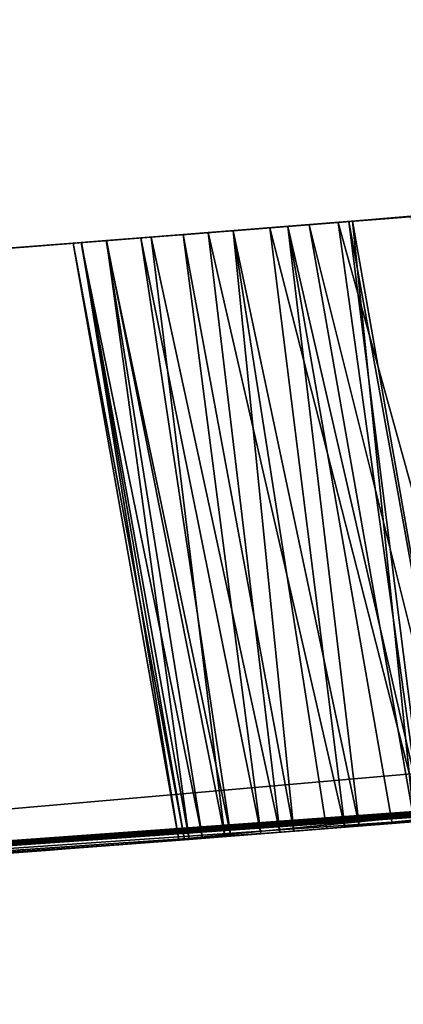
# Model space of a CAD drawing. Header units: millimetres. Extents: x -135 to 891, y -20 to 307.
# Tile 60 of 211: x 872.6964 to 872.7599, y 8.818 to 8.9812. Entities that reach past the tile are written whole.
import ezdxf

# ---------------------------------------------------------------- set-up
doc = ezdxf.new("R2010")
doc.units = ezdxf.units.MM
doc.header["$LTSCALE"] = 65.185185
for name, color, linetype in [('103', 7, 'CONTINUOUS'), ('115', 7, 'CONTINUOUS'), ('116', 7, 'CONTINUOUS'), ('83', 7, 'CONTINUOUS'), ('84', 7, 'CONTINUOUS'), ('85', 7, 'CONTINUOUS')]:
    doc.layers.add(name, color=color, linetype=linetype)

msp = doc.modelspace()

# ---------------------------------------------------------------- linework, layer by layer
at = {"layer": '103', "color": 7, "linetype": 'Continuous', "true_color": 0xccffff}
for points in [[(872.74918, 8.94756, 18.24318), (872.77634, 8.84942, 18.24172), (872.76124, 8.94852, 18.2415), (872.74918, 8.94756, 18.24318)], [(872.76208, 8.94859, 18.36868), (872.76883, 8.84881, 18.35965), (872.75092, 8.9477, 18.35935), (872.76208, 8.94859, 18.36868)], [(872.72765, 8.94586, 18.24983), (872.75028, 8.84733, 18.24737), (872.73785, 8.94666, 18.24571), (872.72765, 8.94586, 18.24983)], [(872.74084, 8.9469, 18.34917), (872.75266, 8.84752, 18.34289), (872.73175, 8.94618, 18.33868), (872.74084, 8.9469, 18.34917)], [(872.73785, 8.94666, 18.24571), (872.76294, 8.84834, 18.24392), (872.74918, 8.94756, 18.24318), (872.73785, 8.94666, 18.24571)], [(872.75028, 8.84733, 18.24737), (872.76294, 8.84834, 18.24392), (872.73785, 8.94666, 18.24571), (872.75028, 8.84733, 18.24737)], [(872.75092, 8.9477, 18.35935), (872.76347, 8.84838, 18.3545), (872.74084, 8.9469, 18.34917), (872.75092, 8.9477, 18.35935)], [(872.76347, 8.84838, 18.3545), (872.75808, 8.84795, 18.34891), (872.74084, 8.9469, 18.34917), (872.76347, 8.84838, 18.3545)], [(872.75808, 8.84795, 18.34891), (872.75266, 8.84752, 18.34289), (872.74084, 8.9469, 18.34917), (872.75808, 8.84795, 18.34891)], [(872.76294, 8.84834, 18.24392), (872.77634, 8.84942, 18.24172), (872.74918, 8.94756, 18.24318), (872.76294, 8.84834, 18.24392)], [(872.76883, 8.84881, 18.35965), (872.76347, 8.84838, 18.3545), (872.75092, 8.9477, 18.35935), (872.76883, 8.84881, 18.35965)], [(872.71649, 8.94498, 18.31701), (872.73139, 8.84584, 18.31238), (872.71075, 8.94454, 18.3057), (872.71649, 8.94498, 18.31701)], [(872.7108, 8.94454, 18.26304), (872.73036, 8.84576, 18.26082), (872.71819, 8.94512, 18.25563), (872.7108, 8.94454, 18.26304)], [(872.7235, 8.94553, 18.32797), (872.73634, 8.84623, 18.32115), (872.71649, 8.94498, 18.31701), (872.7235, 8.94553, 18.32797)], [(872.73634, 8.84623, 18.32115), (872.73139, 8.84584, 18.31238), (872.71649, 8.94498, 18.31701), (872.73634, 8.84623, 18.32115)], [(872.71819, 8.94512, 18.25563), (872.73951, 8.84648, 18.25299), (872.72765, 8.94586, 18.24983), (872.71819, 8.94512, 18.25563)], [(872.73036, 8.84576, 18.26082), (872.73951, 8.84648, 18.25299), (872.71819, 8.94512, 18.25563), (872.73036, 8.84576, 18.26082)], [(872.73175, 8.94618, 18.33868), (872.74179, 8.84666, 18.3291), (872.7235, 8.94553, 18.32797), (872.73175, 8.94618, 18.33868)], [(872.74179, 8.84666, 18.3291), (872.73634, 8.84623, 18.32115), (872.7235, 8.94553, 18.32797), (872.74179, 8.84666, 18.3291)], [(872.73951, 8.84648, 18.25299), (872.75028, 8.84733, 18.24737), (872.72765, 8.94586, 18.24983), (872.73951, 8.84648, 18.25299)], [(872.75266, 8.84752, 18.34289), (872.74724, 8.84709, 18.33636), (872.73175, 8.94618, 18.33868), (872.75266, 8.84752, 18.34289)], [(872.74724, 8.84709, 18.33636), (872.74179, 8.84666, 18.3291), (872.73175, 8.94618, 18.33868), (872.74724, 8.84709, 18.33636)], [(872.70525, 8.94411, 18.28322), (872.72276, 8.84517, 18.28114), (872.70666, 8.94422, 18.27239), (872.70525, 8.94411, 18.28322)], [(872.70656, 8.94421, 18.29425), (872.72369, 8.84524, 18.29246), (872.70525, 8.94411, 18.28322), (872.70656, 8.94421, 18.29425)], [(872.72369, 8.84524, 18.29246), (872.72276, 8.84517, 18.28114), (872.70525, 8.94411, 18.28322), (872.72369, 8.84524, 18.29246)], [(872.71075, 8.94454, 18.3057), (872.72667, 8.84547, 18.30273), (872.70656, 8.94421, 18.29425), (872.71075, 8.94454, 18.3057)], [(872.72667, 8.84547, 18.30273), (872.72369, 8.84524, 18.29246), (872.70656, 8.94421, 18.29425), (872.72667, 8.84547, 18.30273)], [(872.70666, 8.94422, 18.27239), (872.72449, 8.8453, 18.27009), (872.7108, 8.94454, 18.26304), (872.70666, 8.94422, 18.27239)], [(872.72276, 8.84517, 18.28114), (872.72449, 8.8453, 18.27009), (872.70666, 8.94422, 18.27239), (872.72276, 8.84517, 18.28114)], [(872.73139, 8.84584, 18.31238), (872.72667, 8.84547, 18.30273), (872.71075, 8.94454, 18.3057), (872.73139, 8.84584, 18.31238)], [(872.72449, 8.8453, 18.27009), (872.73036, 8.84576, 18.26082), (872.7108, 8.94454, 18.26304), (872.72449, 8.8453, 18.27009)]]:
    msp.add_3dface(points, dxfattribs=at)
at = {"layer": '115', "color": 7, "linetype": 'Continuous', "true_color": 0xccffff}
for points in [[(872.74435, 8.94718, 16.75482), (872.76895, 8.84882, 16.5416), (872.75156, 8.94775, 16.5416), (872.74435, 8.94718, 16.75482)], [(872.75156, 8.94775, 16.9592), (872.76174, 8.84824, 16.75474), (872.74435, 8.94718, 16.75482), (872.75156, 8.94775, 16.9592)], [(872.76174, 8.84824, 16.75474), (872.76895, 8.84882, 16.5416), (872.74435, 8.94718, 16.75482), (872.76174, 8.84824, 16.75474)], [(872.76895, 8.84882, 16.9592), (872.76174, 8.84824, 16.75474), (872.75156, 8.94775, 16.9592), (872.76895, 8.84882, 16.9592)]]:
    msp.add_3dface(points, dxfattribs=at)
at = {"layer": '116', "color": 7, "linetype": 'Continuous', "true_color": 0xccffff}
for points in [[(872.75156, 8.94775, 16.9592), (872.75156, 8.94775, 16.5416), (872.99109, 8.96831, 16.54746), (872.75156, 8.94775, 16.9592)], [(872.75156, 8.94775, 16.9592), (872.99109, 8.96831, 16.54746), (872.97599, 8.96693, 16.96029), (872.75156, 8.94775, 16.9592)], [(872.75758, 8.94823, 26.52003), (872.78819, 8.9507, 25.47062), (872.80922, 8.95243, 26.6936), (872.75758, 8.94823, 26.52003)], [(872.72993, 8.94604, 6.4616), (872.77618, 8.94973, 6.29406), (872.76738, 8.94902, 7.5694), (872.72993, 8.94604, 6.4616)], [(872.74111, 8.94692, 25.5713), (872.78819, 8.9507, 25.47062), (872.75758, 8.94823, 26.52003), (872.74111, 8.94692, 25.5713)], [(872.71449, 8.94483, 7.32619), (872.72993, 8.94604, 6.4616), (872.76738, 8.94902, 7.5694), (872.71449, 8.94483, 7.32619)], [(872.71753, 8.94506, 26.35416), (872.74111, 8.94692, 25.5713), (872.75758, 8.94823, 26.52003), (872.71753, 8.94506, 26.35416)], [(872.74514, 8.94724, 9.52388), (872.75879, 8.94833, 9.51701), (872.74869, 8.94752, 9.63614), (872.74514, 8.94724, 9.52388)], [(872.74869, 8.94752, 9.63614), (872.75879, 8.94833, 9.51701), (872.75993, 8.94842, 9.64927), (872.74869, 8.94752, 9.63614)], [(872.75092, 8.9477, 18.35935), (872.74918, 8.94756, 18.24318), (872.76124, 8.94852, 18.2415), (872.75092, 8.9477, 18.35935)], [(872.76208, 8.94859, 18.36868), (872.75092, 8.9477, 18.35935), (872.76124, 8.94852, 18.2415), (872.76208, 8.94859, 18.36868)], [(872.75166, 8.94776, 14.82257), (872.76004, 8.94843, 14.7267), (872.75561, 8.94807, 14.9181), (872.75166, 8.94776, 14.82257)], [(872.75561, 8.94807, 14.9181), (872.76004, 8.94843, 14.7267), (872.77151, 8.94935, 15.01334), (872.75561, 8.94807, 14.9181)], [(872.75879, 8.94833, 9.51701), (872.7735, 8.94951, 9.51226), (872.75993, 8.94842, 9.64927), (872.75879, 8.94833, 9.51701)], [(872.75993, 8.94842, 9.64927), (872.7735, 8.94951, 9.51226), (872.77202, 8.94939, 9.6625), (872.75993, 8.94842, 9.64927)], [(872.70489, 8.94408, 25.67405), (872.74111, 8.94692, 25.5713), (872.71753, 8.94506, 26.35416), (872.70489, 8.94408, 25.67405)], [(872.73175, 8.94618, 18.33868), (872.72765, 8.94586, 18.24983), (872.73785, 8.94666, 18.24571), (872.73175, 8.94618, 18.33868)], [(872.72892, 8.94596, 9.60979), (872.73332, 8.9463, 9.53264), (872.73838, 8.9467, 9.62297), (872.72892, 8.94596, 9.60979)], [(872.74084, 8.9469, 18.34917), (872.73175, 8.94618, 18.33868), (872.73785, 8.94666, 18.24571), (872.74084, 8.9469, 18.34917)], [(872.73332, 8.9463, 9.53264), (872.74514, 8.94724, 9.52388), (872.73838, 8.9467, 9.62297), (872.73332, 8.9463, 9.53264)], [(872.74084, 8.9469, 18.34917), (872.73785, 8.94666, 18.24571), (872.74918, 8.94756, 18.24318), (872.74084, 8.9469, 18.34917)], [(872.73838, 8.9467, 9.62297), (872.74514, 8.94724, 9.52388), (872.74869, 8.94752, 9.63614), (872.73838, 8.9467, 9.62297)], [(872.75092, 8.9477, 18.35935), (872.74084, 8.9469, 18.34917), (872.74918, 8.94756, 18.24318), (872.75092, 8.9477, 18.35935)], [(872.75156, 8.94775, 16.9592), (872.74435, 8.94718, 16.75482), (872.75156, 8.94775, 16.5416), (872.75156, 8.94775, 16.9592)], [(872.68799, 8.94278, 7.09214), (872.69714, 8.94348, 6.6592), (872.71449, 8.94483, 7.32619), (872.68799, 8.94278, 7.09214)], [(872.68957, 8.9429, 26.19664), (872.70489, 8.94408, 25.67405), (872.71753, 8.94506, 26.35416), (872.68957, 8.9429, 26.19664)], [(872.69714, 8.94348, 6.6592), (872.72993, 8.94604, 6.4616), (872.71449, 8.94483, 7.32619), (872.69714, 8.94348, 6.6592)], [(872.71649, 8.94498, 18.31701), (872.71075, 8.94454, 18.3057), (872.7108, 8.94454, 18.26304), (872.71649, 8.94498, 18.31701)], [(872.71649, 8.94498, 18.31701), (872.7108, 8.94454, 18.26304), (872.71819, 8.94512, 18.25563), (872.71649, 8.94498, 18.31701)], [(872.71438, 8.94482, 9.56801), (872.71711, 8.94503, 9.55509), (872.71652, 8.94499, 9.58204), (872.71438, 8.94482, 9.56801)], [(872.7235, 8.94553, 18.32797), (872.71649, 8.94498, 18.31701), (872.71819, 8.94512, 18.25563), (872.7235, 8.94553, 18.32797)], [(872.71652, 8.94499, 9.58204), (872.71711, 8.94503, 9.55509), (872.72171, 8.94539, 9.59629), (872.71652, 8.94499, 9.58204)], [(872.71711, 8.94503, 9.55509), (872.72403, 8.94557, 9.54303), (872.72171, 8.94539, 9.59629), (872.71711, 8.94503, 9.55509)], [(872.7235, 8.94553, 18.32797), (872.71819, 8.94512, 18.25563), (872.72765, 8.94586, 18.24983), (872.7235, 8.94553, 18.32797)], [(872.72171, 8.94539, 9.59629), (872.72403, 8.94557, 9.54303), (872.72892, 8.94596, 9.60979), (872.72171, 8.94539, 9.59629)], [(872.73175, 8.94618, 18.33868), (872.7235, 8.94553, 18.32797), (872.72765, 8.94586, 18.24983), (872.73175, 8.94618, 18.33868)], [(872.72403, 8.94557, 9.54303), (872.73332, 8.9463, 9.53264), (872.72892, 8.94596, 9.60979), (872.72403, 8.94557, 9.54303)], [(872.67944, 8.94213, 25.7792), (872.70489, 8.94408, 25.67405), (872.68957, 8.9429, 26.19664), (872.67944, 8.94213, 25.7792)], [(872.68364, 8.94245, 6.86916), (872.69714, 8.94348, 6.6592), (872.68799, 8.94278, 7.09214), (872.68364, 8.94245, 6.86916)], [(872.70656, 8.94421, 18.29425), (872.70525, 8.94411, 18.28322), (872.70666, 8.94422, 18.27239), (872.70656, 8.94421, 18.29425)], [(872.71075, 8.94454, 18.3057), (872.70656, 8.94421, 18.29425), (872.70666, 8.94422, 18.27239), (872.71075, 8.94454, 18.3057)], [(872.71075, 8.94454, 18.3057), (872.70666, 8.94422, 18.27239), (872.7108, 8.94454, 18.26304), (872.71075, 8.94454, 18.3057)]]:
    msp.add_3dface(points, dxfattribs=at)
at = {"layer": '83', "color": 7, "linetype": 'Continuous', "true_color": 0xccffff}
for points in [[(865.99902, 48.10466, 65), (873.47742, 8.91866, 65), (866.56273, 48.24666, 65), (865.99902, 48.10466, 65)], [(873.47742, 8.91866, 65), (874.05535, 8.99434, 65), (866.56273, 48.24666, 65), (873.47742, 8.91866, 65)], [(865.44068, 47.94664, 65), (872.89907, 8.85987, 65), (865.99902, 48.10466, 65), (865.44068, 47.94664, 65)], [(872.89907, 8.85987, 65), (873.47742, 8.91866, 65), (865.99902, 48.10466, 65), (872.89907, 8.85987, 65)], [(872.32032, 8.81796, 65), (872.89907, 8.85987, 65), (865.44068, 47.94664, 65), (872.32032, 8.81796, 65)]]:
    msp.add_3dface(points, dxfattribs=at)
at = {"layer": '84', "color": 7, "linetype": 'Continuous', "true_color": 0xccffff}
for points in [[(872.7556, 10.15238), (873.86125, 10.2796), (873.48385, 8.91938), (872.7556, 10.15238)], [(871.64603, 10.09084), (872.7556, 10.15238), (872.33297, 8.81868), (871.64603, 10.09084)], [(872.33297, 8.81868), (872.7556, 10.15238), (873.48385, 8.91938), (872.33297, 8.81868)]]:
    msp.add_3dface(points, dxfattribs=at)
at = {"layer": '85', "color": 7, "linetype": 'Continuous', "true_color": 0xccffff}
for points in [[(872.33297, 8.81868), (873.48385, 8.91938), (872.71558, 8.84461, 6.65671), (872.33297, 8.81868)], [(872.71558, 8.84461, 6.65671), (873.48385, 8.91938), (872.74732, 8.8471, 6.4616), (872.71558, 8.84461, 6.65671)], [(872.74732, 8.8471, 6.4616), (873.48385, 8.91938), (872.79172, 8.85066, 6.29759), (872.74732, 8.8471, 6.4616)], [(872.89907, 8.85987, 65), (872.32032, 8.81796, 65), (872.89415, 8.85926, 26.81404), (872.89907, 8.85987, 65)], [(872.89415, 8.85926, 26.81404), (872.32032, 8.81796, 65), (872.88089, 8.85812, 26.80238), (872.89415, 8.85926, 26.81404)], [(872.88089, 8.85812, 26.80238), (872.32032, 8.81796, 65), (872.86934, 8.85713, 26.7875), (872.88089, 8.85812, 26.80238)], [(872.86934, 8.85713, 26.7875), (872.32032, 8.81796, 65), (872.85895, 8.85625, 26.77126), (872.86934, 8.85713, 26.7875)], [(872.85895, 8.85625, 26.77126), (872.32032, 8.81796, 65), (872.84981, 8.85547, 26.75349), (872.85895, 8.85625, 26.77126)], [(872.84981, 8.85547, 26.75349), (872.32032, 8.81796, 65), (872.84141, 8.85477, 26.73458), (872.84981, 8.85547, 26.75349)], [(872.84141, 8.85477, 26.73458), (872.32032, 8.81796, 65), (872.83365, 8.85412, 26.71465), (872.84141, 8.85477, 26.73458)], [(872.83365, 8.85412, 26.71465), (872.32032, 8.81796, 65), (872.82661, 8.85353, 26.6936), (872.83365, 8.85412, 26.71465)], [(872.82661, 8.85353, 26.6936), (872.32032, 8.81796, 65), (872.77563, 8.84936, 26.5223), (872.82661, 8.85353, 26.6936)], [(872.80051, 8.85138, 7.6349), (872.75415, 8.84764, 9.52971), (872.75322, 8.84757, 7.44321), (872.80051, 8.85138, 7.6349)], [(872.7671, 8.84867, 9.52138), (872.75415, 8.84764, 9.52971), (872.80051, 8.85138, 7.6349), (872.7671, 8.84867, 9.52138)], [(872.77563, 8.84936, 26.5223), (872.32032, 8.81796, 65), (872.73716, 8.8463, 26.36472), (872.77563, 8.84936, 26.5223)], [(872.77009, 8.84891, 25.54409), (872.72778, 8.84556, 25.65665), (872.76883, 8.84881, 18.35965), (872.77009, 8.84891, 25.54409)], [(872.76883, 8.84881, 18.35965), (872.72778, 8.84556, 25.65665), (872.76347, 8.84838, 18.3545), (872.76883, 8.84881, 18.35965)], [(872.75322, 8.84757, 7.44321), (872.73202, 8.84589, 9.56429), (872.72076, 8.84501, 7.24844), (872.75322, 8.84757, 7.44321)], [(872.76347, 8.84838, 18.3545), (872.72778, 8.84556, 25.65665), (872.75808, 8.84795, 18.34891), (872.76347, 8.84838, 18.3545)], [(872.75808, 8.84795, 18.34891), (872.72778, 8.84556, 25.65665), (872.75266, 8.84752, 18.34289), (872.75808, 8.84795, 18.34891)], [(872.75266, 8.84752, 18.34289), (872.72778, 8.84556, 25.65665), (872.74724, 8.84709, 18.33636), (872.75266, 8.84752, 18.34289)], [(872.74724, 8.84709, 18.33636), (872.72778, 8.84556, 25.65665), (872.74179, 8.84666, 18.3291), (872.74724, 8.84709, 18.33636)], [(872.73616, 8.84622, 9.55154), (872.73202, 8.84589, 9.56429), (872.75322, 8.84757, 7.44321), (872.73616, 8.84622, 9.55154)], [(872.74385, 8.84682, 9.53971), (872.73616, 8.84622, 9.55154), (872.75322, 8.84757, 7.44321), (872.74385, 8.84682, 9.53971)], [(872.73951, 8.84648, 18.25299), (872.74277, 8.84674, 9.60373), (872.75028, 8.84733, 18.24737), (872.73951, 8.84648, 18.25299)], [(872.74277, 8.84674, 9.60373), (872.75105, 8.84739, 9.61643), (872.75028, 8.84733, 18.24737), (872.74277, 8.84674, 9.60373)], [(872.75415, 8.84764, 9.52971), (872.74385, 8.84682, 9.53971), (872.75322, 8.84757, 7.44321), (872.75415, 8.84764, 9.52971)], [(872.76294, 8.84834, 18.24392), (872.75028, 8.84733, 18.24737), (872.76174, 8.84824, 16.75474), (872.76294, 8.84834, 18.24392)], [(872.75028, 8.84733, 18.24737), (872.76015, 8.84812, 9.62881), (872.76174, 8.84824, 16.75474), (872.75028, 8.84733, 18.24737)], [(872.75105, 8.84739, 9.61643), (872.76015, 8.84812, 9.62881), (872.75028, 8.84733, 18.24737), (872.75105, 8.84739, 9.61643)], [(872.73716, 8.8463, 26.36472), (872.32032, 8.81796, 65), (872.71131, 8.84428, 26.22595), (872.73716, 8.8463, 26.36472)], [(872.72778, 8.84556, 25.65665), (872.69684, 8.84317, 25.7792), (872.72667, 8.84547, 18.30273), (872.72778, 8.84556, 25.65665)], [(872.72667, 8.84547, 18.30273), (872.69684, 8.84317, 25.7792), (872.72369, 8.84524, 18.29246), (872.72667, 8.84547, 18.30273)], [(872.72076, 8.84501, 7.24844), (872.73202, 8.84589, 9.56429), (872.72276, 8.84517, 18.28114), (872.72076, 8.84501, 7.24844)], [(872.72276, 8.84517, 18.28114), (872.73202, 8.84589, 9.56429), (872.72449, 8.8453, 18.27009), (872.72276, 8.84517, 18.28114)], [(872.72449, 8.8453, 18.27009), (872.73202, 8.84589, 9.56429), (872.73036, 8.84576, 18.26082), (872.72449, 8.8453, 18.27009)], [(872.73139, 8.84584, 18.31238), (872.72778, 8.84556, 25.65665), (872.72667, 8.84547, 18.30273), (872.73139, 8.84584, 18.31238)], [(872.74179, 8.84666, 18.3291), (872.72778, 8.84556, 25.65665), (872.73634, 8.84623, 18.32115), (872.74179, 8.84666, 18.3291)], [(872.73634, 8.84623, 18.32115), (872.72778, 8.84556, 25.65665), (872.73139, 8.84584, 18.31238), (872.73634, 8.84623, 18.32115)], [(872.73036, 8.84576, 18.26082), (872.73662, 8.84625, 9.5908), (872.73951, 8.84648, 18.25299), (872.73036, 8.84576, 18.26082)], [(872.73264, 8.84594, 9.57743), (872.73662, 8.84625, 9.5908), (872.73036, 8.84576, 18.26082), (872.73264, 8.84594, 9.57743)], [(872.73202, 8.84589, 9.56429), (872.73264, 8.84594, 9.57743), (872.73036, 8.84576, 18.26082), (872.73202, 8.84589, 9.56429)], [(872.73662, 8.84625, 9.5908), (872.74277, 8.84674, 9.60373), (872.73951, 8.84648, 18.25299), (872.73662, 8.84625, 9.5908)], [(872.71131, 8.84428, 26.22595), (872.32032, 8.81796, 65), (872.69597, 8.8431, 26.10559), (872.71131, 8.84428, 26.22595)], [(872.70145, 8.84352, 6.85407), (872.33297, 8.81868), (872.71558, 8.84461, 6.65671), (872.70145, 8.84352, 6.85407)], [(872.72369, 8.84524, 18.29246), (872.69684, 8.84317, 25.7792), (872.72276, 8.84517, 18.28114), (872.72369, 8.84524, 18.29246)], [(872.69684, 8.84317, 25.7792), (872.72076, 8.84501, 7.24844), (872.72276, 8.84517, 18.28114), (872.69684, 8.84317, 25.7792)], [(872.70337, 8.84367, 7.05166), (872.72076, 8.84501, 7.24844), (872.69684, 8.84317, 25.7792), (872.70337, 8.84367, 7.05166)], [(872.70145, 8.84352, 6.85407), (872.70337, 8.84367, 7.05166), (872.69684, 8.84317, 25.7792), (872.70145, 8.84352, 6.85407)], [(872.33297, 8.81868), (872.70145, 8.84352, 6.85407), (872.68728, 8.84244, 25.8875), (872.33297, 8.81868)], [(872.68728, 8.84244, 25.8875), (872.70145, 8.84352, 6.85407), (872.69684, 8.84317, 25.7792), (872.68728, 8.84244, 25.8875)]]:
    msp.add_3dface(points, dxfattribs=at)

doc.saveas('drawing.dxf')
